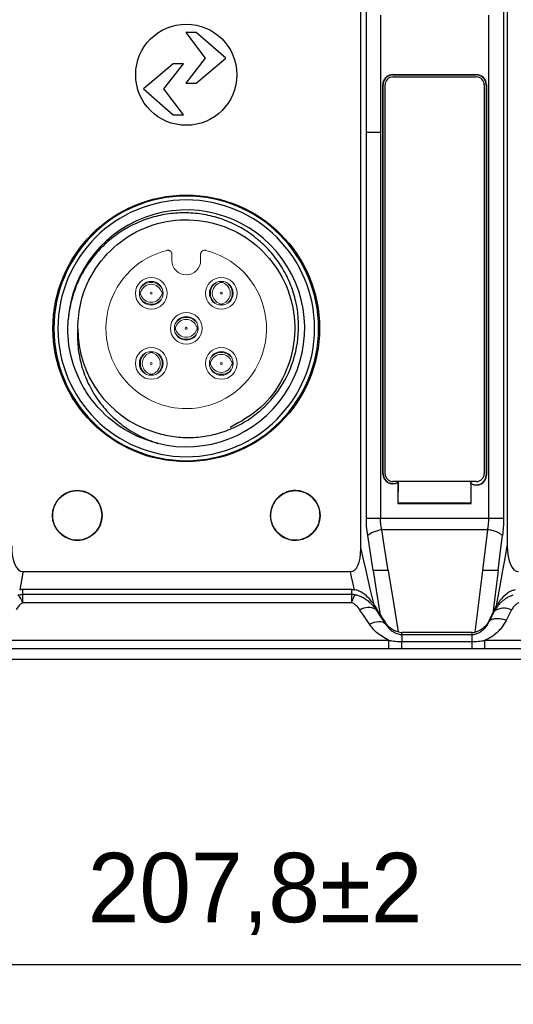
# Model space of a CAD drawing. Header units: millimetres. Extents: x 0 to 1380, y 0 to 297.
# Tile 13 of 60: x 195 to 220, y 116 to 165. Entities that reach past the tile are written whole.
import ezdxf

# ---------------------------------------------------------------- set-up
doc = ezdxf.new("R2010")
doc.units = ezdxf.units.MM
doc.header["$PDSIZE"] = -1
doc.layers.add('1', color=7, linetype='Continuous', true_color=0xffffff)
doc.dimstyles.new('ISO-25', dxfattribs={"dimtxt": 2.5, "dimasz": 2.5, "dimexe": 1.25, "dimexo": 0.625, "dimtad": 1, "dimtxsty": 'Standard', "dimcen": 2.5, "dimadec": 0, "dimazin": 0, "dimtfac": 1, "dimtmove": 0, "dimatfit": 3, "dimfxl": 1, "dimarcsym": 0})

# ---------------------------------------------------------------- blocks, each defined once
blk = doc.blocks.new('*D8')
at = {"color": 0, "lineweight": -2}
for p, q in [((103.223, 166.434), (103.223, 115.582)), ((311.023, 166.434), (311.023, 115.582)), ((107.303, 117.582), (306.943, 117.582))]:
    blk.add_line(p, q, dxfattribs=at)
at = {"color": 0}
for points in [[(107.303, 118.262), (107.303, 116.902), (103.223, 117.582)], [(306.943, 116.902), (306.943, 118.262), (311.023, 117.582)]]:
    blk.add_solid(points, dxfattribs=at)
at = {"layer": 'Defpoints', "color": 0}
for p in [(103.223, 166.434), (311.023, 166.434), (311.023, 117.582)]:
    blk.add_point(p, dxfattribs=at)
at = {"color": 0, "insert": (207.123, 121.147), "char_height": 3.5, "attachment_point": 5}
blk.add_mtext('207,8%%p2', dxfattribs=at)

msp = doc.modelspace()

# ---------------------------------------------------------------- linework, layer by layer
at = {"color": 7, "linetype": 'Continuous', "lineweight": 25}
for p, q in [((212.453, 159.275), (212.453, 171.665)), ((212.734, 159.577), (212.734, 171.363)), ((219.654, 171.524), (219.654, 159.416)), ((219.844, 171.787), (219.844, 159.153)), ((213.444, 165.47), (213.444, 159.577)), ((218.912, 159.416), (218.912, 165.47)), ((203.621, 164.598), (204.608, 163.298)), ((204.147, 164.598), (203.621, 164.598)), ((205.646, 163.298), (204.147, 164.598)), ((202.988, 163.015), (201.489, 161.755)), ((202.526, 161.755), (203.514, 163.015)), ((203.514, 163.015), (202.988, 163.015)), ((204.608, 163.298), (203.621, 162.037)), ((204.147, 162.037), (205.646, 163.298)), ((214.078, 162.479), (218.278, 162.479)), ((214.078, 162.479), (214.078, 162.461)), ((214.078, 162.461), (218.278, 162.461)), ((218.278, 162.461), (218.278, 162.479)), ((203.621, 162.037), (204.147, 162.037)), ((213.56, 142.347), (213.56, 161.961)), ((213.578, 161.961), (213.56, 161.961)), ((213.578, 142.347), (213.578, 161.961)), ((213.678, 142.347), (213.678, 161.961)), ((214.078, 162.361), (218.278, 162.361)), ((218.678, 161.961), (218.678, 142.347)), ((218.778, 161.961), (218.778, 142.28)), ((218.796, 161.961), (218.778, 161.961)), ((218.796, 161.961), (218.796, 142.28)), ((201.489, 161.755), (202.988, 160.455)), ((203.514, 160.455), (202.526, 161.755)), ((202.988, 160.455), (203.514, 160.455)), ((212.734, 140.08), (212.734, 159.577)), ((213.444, 159.577), (213.444, 140.553)), ((212.453, 138.553), (212.453, 159.275)), ((218.912, 140.553), (218.912, 159.416)), ((219.654, 159.416), (219.654, 140.08)), ((219.844, 159.153), (219.844, 138.71)), ((213.56, 142.347), (213.578, 142.347)), ((218.778, 142.28), (218.796, 142.28)), ((218.278, 141.947), (214.078, 141.947)), ((214.328, 141.894), (214.328, 140.847)), ((214.345, 141.947), (214.345, 141.924)), ((214.345, 140.864), (214.354, 141.947)), ((218.002, 141.947), (218.011, 140.864)), ((218.011, 141.857), (218.011, 141.947)), ((218.028, 140.847), (218.028, 141.827)), ((213.444, 140.553), (213.444, 140.08)), ((214.345, 140.864), (214.328, 140.847)), ((214.328, 140.847), (218.028, 140.847)), ((218.011, 140.864), (214.345, 140.864)), ((218.011, 140.864), (218.028, 140.847)), ((218.912, 140.08), (218.912, 140.553)), ((213.444, 140.08), (212.734, 140.08)), ((218.912, 140.08), (213.444, 140.08)), ((218.861, 139.522), (213.51, 139.522)), ((218.605, 137.47), (218.861, 139.522)), ((195.41, 137.408), (203.649, 137.408)), ((203.649, 137.408), (211.933, 137.408)), ((203.649, 136.503), (195.398, 136.503)), ((195.398, 136.263), (195.398, 136.503)), ((195.398, 136.263), (203.649, 136.263)), ((212, 136.503), (203.649, 136.503)), ((203.649, 136.263), (212, 136.263)), ((212, 136.263), (212, 136.503)), ((203.649, 135.839), (195.41, 135.839)), ((211.993, 135.839), (203.649, 135.839)), ((213.208, 135.504), (213.208, 135.608)), ((219.2, 135.411), (219.2, 135.49)), ((213.681, 134.835), (213.681, 134.851)), ((213.681, 134.798), (213.681, 134.835)), ((218.926, 134.914), (218.926, 134.931)), ((218.926, 134.885), (218.926, 134.914)), ((214.332, 134.363), (214.526, 134.34)), ((218.069, 134.34), (214.526, 134.34)), ((214.526, 134.236), (214.526, 134.34)), ((214.526, 134.236), (218.069, 134.236)), ((218.069, 134.34), (218.22, 134.354)), ((218.069, 134.236), (218.069, 134.34)), ((193.715, 133.942), (213.876, 133.942)), ((213.876, 133.506), (213.876, 133.942)), ((214.526, 133.877), (218.07, 133.877)), ((218.715, 133.942), (306.594, 133.942)), ((218.715, 133.506), (218.715, 133.942)), ((213.876, 133.506), (193.715, 133.506)), ((218.07, 133.506), (214.526, 133.506)), ((306.594, 133.506), (218.715, 133.506)), ((307.129, 132.97), (107.117, 132.97))]:
    msp.add_line(p, q, dxfattribs=at)
at = {"color": 7, "linetype": 'Continuous', "lineweight": 25, "flags": 128}
for points in [[(213.082, 137.47), (212.925, 138.452), (212.801, 139.224)], [(213.839, 137.47), (213.655, 138.619), (213.51, 139.522)], [(219.383, 137.47), (219.505, 138.452), (219.602, 139.224)], [(219.623, 137.47), (219.747, 138.164), (219.844, 138.71)], [(212.453, 138.553), (212.592, 137.947), (212.702, 137.47)], [(195.364, 137.148), (195.298, 136.779), (195.246, 136.489)], [(195.41, 137.408), (195.384, 137.262), (195.364, 137.148)], [(212.143, 136.491), (212.059, 136.859), (211.993, 137.148)], [(212.702, 137.47), (212.918, 136.531), (213.087, 135.792)], [(213.448, 135.215), (213.246, 136.478), (213.087, 137.47)], [(213.834, 137.47), (214.113, 135.73), (214.332, 134.363)], [(218.22, 134.354), (218.437, 136.099), (218.608, 137.47)], [(219.379, 137.47), (219.227, 136.252), (219.108, 135.295)], [(219.305, 135.691), (219.483, 136.687), (219.623, 137.47)], [(213.448, 135.215), (213.314, 135.435), (213.208, 135.608)], [(212.885, 134.764), (212.62, 135.159), (212.412, 135.47)], [(213.208, 135.504), (213.473, 135.109), (213.681, 134.798)], [(218.926, 134.885), (219.08, 135.18), (219.2, 135.411)], [(219.2, 135.49), (219.148, 135.381), (219.108, 135.295)], [(220.061, 135.471), (219.908, 135.177), (219.787, 134.945)], [(214.526, 133.506), (214.526, 133.515), (214.526, 133.536), (214.526, 133.568), (214.526, 133.611), (214.526, 133.663), (214.526, 133.726), (214.526, 133.797), (214.526, 133.877)]]:
    msp.add_lwpolyline(points, dxfattribs=at)
at = {"color": 7, "linetype": 'Continuous', "lineweight": 25}
for centre, radius in [((203.649, 162.47), 2.552), ((203.649, 149.678), 6.725), ((198.149, 140.243), 1.25), ((209.149, 140.243), 1.25)]:
    msp.add_circle(centre, radius, dxfattribs=at)
for centre, radius, start, end in [((214.078, 161.961), 0.517, 90, 180), ((214.078, 161.961), 0.5, 90, 180), ((218.278, 161.961), 0.517, 0, 90), ((218.278, 161.961), 0.5, 0, 90), ((214.078, 161.961), 0.4, 90, 180), ((218.278, 161.961), 0.4, 0, 90), ((203.649, 149.678), 6.675, 0, 180), ((203.649, 149.678), 6.475, 0, 180), ((203.649, 149.678), 5.975, 256.077, 175.923), ((203.649, 149.678), 6.675, 180, 0), ((203.649, 149.678), 6.475, 180, 0), ((203.649, 149.678), 5.475, 180, 252), ((214.078, 142.347), 0.517, 180, 298.8903), ((214.078, 142.347), 0.5, 180, 302.3378), ((214.078, 142.347), 0.4, 180, 270), ((218.278, 142.28), 0.5, 237.6622, 0), ((218.278, 142.28), 0.517, 241.1097, 0), ((218.278, 142.347), 0.4, 270, 0), ((212.839, 134.821), 0.777, 61.6067, 123.3321), ((219.678, 134.77), 0.799, 61.3531, 126.6698), ((451.63, 133.703), 237.104, 179.87106, 179.95791)]:
    msp.add_arc(centre, radius, start, end, dxfattribs=at)
for centre, major_axis, ratio, start_param, end_param in [((195.708, 139.394), (-0.354, -1.981), 0.397618, 5.13501, 6.354166), ((220.708, 139.394), (-0.354, -1.981), 0.397618, 5.135007, 6.354167), ((211.551, 139.394), (0.454, -1.977), 0.39429, 6.19287, 7.326515), ((214.35, 134.015), (-1.044, 1.481), 0.044298, 0.594716, 0.939891), ((218.16, 133.641), (1.039, 1.884), 0.031286, 5.48361, 5.800636)]:
    msp.add_ellipse(centre, major_axis=major_axis, ratio=ratio, start_param=start_param, end_param=end_param, dxfattribs=at)
for points, knots in [([(212.734, 159.577), (212.773, 159.577), (212.85, 159.577), (213.024, 159.577), (213.225, 159.577), (213.371, 159.577), (213.444, 159.577)], [0, 0, 0, 0, 0.250008, 0.500001, 0.750001, 1, 1, 1, 1]), ([(201.958, 144.471), (202.24, 144.374), (202.527, 144.3), (203.111, 144.199), (203.41, 144.173), (204.001, 144.168), (204.294, 144.19), (204.877, 144.279), (205.169, 144.348), (205.732, 144.53), (206.004, 144.643), (206.529, 144.911), (206.783, 145.068), (207.262, 145.418), (207.485, 145.611), (207.899, 146.029), (208.091, 146.257), (208.61, 146.982), (208.874, 147.509), (209.233, 148.646), (209.32, 149.228), (209.313, 150.12), (209.287, 150.416), (209.191, 150.997), (209.12, 151.283), (208.934, 151.846), (208.818, 152.122), (208.548, 152.645), (208.394, 152.896), (208.045, 153.374), (207.85, 153.602), (207.433, 154.019), (207.21, 154.211), (206.734, 154.559), (206.479, 154.717), (205.954, 154.989), (205.683, 155.104), (205.125, 155.292), (204.835, 155.366), (204.251, 155.467), (203.958, 155.495), (203.369, 155.507), (203.074, 155.49), (202.483, 155.412), (202.194, 155.351), (201.63, 155.186), (201.354, 155.082), (200.816, 154.832), (200.555, 154.686), (200.065, 154.36), (199.833, 154.18), (199.394, 153.783), (199.188, 153.565), (198.815, 153.107), (198.647, 152.866), (198.347, 152.359), (198.214, 152.091), (197.88, 151.268), (197.742, 150.697), (197.69, 150.103)], [0, 0, 0, 0, 0.03125, 0.03125, 0.0625, 0.0625, 0.09375, 0.09375, 0.125, 0.125, 0.15625, 0.15625, 0.1875, 0.1875, 0.21875, 0.21875, 0.25, 0.25, 0.3125, 0.3125, 0.375, 0.375, 0.40625, 0.40625, 0.4375, 0.4375, 0.46875, 0.46875, 0.5, 0.5, 0.53125, 0.53125, 0.5625, 0.5625, 0.59375, 0.59375, 0.625, 0.625, 0.65625, 0.65625, 0.6875, 0.6875, 0.71875, 0.71875, 0.75, 0.75, 0.78125, 0.78125, 0.8125, 0.8125, 0.84375, 0.84375, 0.875, 0.875, 0.90625, 0.90625, 0.9375, 0.9375, 1, 1, 1, 1]), ([(198.174, 149.678), (198.208, 150.131), (198.286, 151.198), (199.006, 152.763), (200.282, 154.129), (201.948, 154.992), (203.803, 155.256), (205.642, 154.89), (207.255, 153.936), (208.462, 152.502), (209.125, 150.75), (209.172, 148.873), (208.591, 147.099), (207.475, 145.58), (206.402, 144.977), (205.869, 144.677)], [0, 0, 0, 0, 0.057943, 0.136523, 0.215101, 0.293679, 0.372258, 0.450836, 0.529414, 0.607994, 0.686572, 0.76515, 0.843728, 0.922306, 1, 1, 1, 1]), ([(202.212, 143.88), (202.024, 143.932), (201.2, 144.162), (199.855, 144.927), (198.728, 146.175), (197.962, 147.653), (197.652, 148.912), (197.682, 149.842), (197.69, 150.103)], [0, 0, 0, 0, 0.070405, 0.307906, 0.545267, 0.66477, 0.906299, 1, 1, 1, 1]), ([(198.174, 149.678), (198.152, 149.359), (198.158, 149.041), (198.223, 148.408), (198.284, 148.092), (198.458, 147.484), (198.57, 147.189), (198.844, 146.617), (199.006, 146.339), (199.369, 145.821), (199.571, 145.578), (200.016, 145.126), (200.261, 144.917), (200.773, 144.546), (201.043, 144.382), (201.609, 144.095), (201.906, 143.973), (202.211, 143.877)], [0, 0, 0, 0, 0.125, 0.125, 0.25, 0.25, 0.375, 0.375, 0.5, 0.5, 0.625, 0.625, 0.75, 0.75, 0.875, 0.875, 1, 1, 1, 1]), ([(214.345, 141.924), (214.342, 141.918), (214.336, 141.908), (214.33, 141.898), (214.328, 141.894)], [0, 0, 0, 0, 0.559999, 1, 1, 1, 1]), ([(218.028, 141.827), (218.025, 141.832), (218.019, 141.842), (218.013, 141.853), (218.011, 141.857)], [0, 0, 0, 0, 0.56, 1, 1, 1, 1]), ([(199.399, 140.243), (199.399, 140.08), (199.367, 139.916), (199.241, 139.614), (199.149, 139.475), (198.917, 139.244), (198.778, 139.151), (198.476, 139.026), (198.312, 138.993), (197.985, 138.993), (197.821, 139.026), (197.519, 139.151), (197.38, 139.244), (197.149, 139.475), (197.056, 139.614), (196.931, 139.916), (196.898, 140.08), (196.898, 140.243), (196.898, 140.407), (196.931, 140.571), (197.056, 140.873), (197.149, 141.012), (197.38, 141.243), (197.519, 141.336), (197.821, 141.461), (197.985, 141.494), (198.312, 141.494), (198.476, 141.461), (198.778, 141.336), (198.917, 141.243), (199.149, 141.012), (199.241, 140.873), (199.367, 140.571), (199.399, 140.407), (199.399, 140.243)], [3.141593, 3.141593, 3.141593, 3.141593, 3.534292, 3.534292, 3.926991, 3.926991, 4.31969, 4.31969, 4.712389, 4.712389, 5.105088, 5.105088, 5.497787, 5.497787, 5.890486, 5.890486, 6.283185, 6.283185, 6.283185, 6.675884, 6.675884, 7.068583, 7.068583, 7.461283, 7.461283, 7.853982, 7.853982, 8.246681, 8.246681, 8.63938, 8.63938, 9.032079, 9.032079, 9.424778, 9.424778, 9.424778, 9.424778]), ([(210.399, 140.243), (210.385, 140.103), (210.358, 139.822), (210.142, 139.448), (209.825, 139.163), (209.429, 139.001), (209.003, 138.978), (208.592, 139.097), (208.244, 139.346), (207.998, 139.696), (207.882, 140.109), (207.908, 140.536), (208.075, 140.93), (208.362, 141.246), (208.738, 141.45), (209.161, 141.518), (209.582, 141.442), (209.955, 141.231), (210.235, 140.908), (210.379, 140.559), (210.394, 140.331), (210.399, 140.243)], [0, 0, 0, 0, 0.053651, 0.107304, 0.160993, 0.214639, 0.268265, 0.321907, 0.375593, 0.42935, 0.483119, 0.536817, 0.590462, 0.644091, 0.697729, 0.75141, 0.805163, 0.858936, 0.91264, 0.966289, 1, 1, 1, 1]), ([(212.801, 139.224), (212.78, 139.381), (212.741, 139.66), (212.736, 139.952), (212.734, 140.08)], [0, 0, 0, 0, 0.559534, 1, 1, 1, 1]), ([(213.51, 139.522), (213.489, 139.623), (213.451, 139.805), (213.446, 139.996), (213.444, 140.08)], [0, 0, 0, 0, 0.559883, 1, 1, 1, 1]), ([(218.861, 139.522), (218.867, 139.558), (218.88, 139.631), (218.894, 139.742), (218.905, 139.855), (218.911, 139.967), (218.912, 140.043), (218.912, 140.08)], [0, 0, 0, 0, 0.20222, 0.403713, 0.604093, 0.802978, 1, 1, 1, 1]), ([(219.654, 140.08), (219.625, 140.08), (219.586, 140.08), (219.486, 140.08), (219.425, 140.08), (219.289, 140.08), (219.213, 140.08), (219.062, 140.08), (218.986, 140.08), (218.912, 140.08)], [0.0059582, 0.0059582, 0.0059582, 0.0059582, 0.2559582, 0.2559582, 0.5059582, 0.5059582, 0.7559582, 0.7559582, 1, 1, 1, 1]), ([(213.51, 139.522), (213.371, 139.496), (213.22, 139.453), (212.964, 139.346), (212.862, 139.283), (212.801, 139.224)], [0, 0, 0, 0, 0.5, 0.5, 1, 1, 1, 1]), ([(219.602, 139.224), (219.575, 139.254), (219.537, 139.286), (219.437, 139.348), (219.377, 139.378), (219.24, 139.433), (219.164, 139.457), (219.011, 139.496), (218.934, 139.511), (218.861, 139.522)], [0, 0, 0, 0, 0.251498, 0.251498, 0.502997, 0.502997, 0.754495, 0.754495, 1, 1, 1, 1]), ([(211.993, 137.148), (211.981, 137.196), (211.962, 137.283), (211.942, 137.37), (211.933, 137.408)], [0, 0, 0, 0, 0.560052, 1, 1, 1, 1]), ([(213.839, 137.47), (213.681, 137.47), (213.527, 137.47), (213.264, 137.47), (213.155, 137.47), (213.082, 137.47)], [0, 0, 0, 0, 0.5, 0.5, 1, 1, 1, 1]), ([(219.383, 137.47), (219.351, 137.47), (219.309, 137.47), (219.206, 137.47), (219.144, 137.47), (218.941, 137.47), (218.774, 137.47), (218.605, 137.47)], [0, 0, 0, 0, 0.25, 0.25, 0.5, 0.5, 1, 1, 1, 1]), ([(195.148, 136.229), (195.19, 136.239), (195.272, 136.258), (195.357, 136.262), (195.398, 136.263)], [0, 0, 0, 0, 0.512196, 1, 1, 1, 1]), ([(195.41, 135.839), (195.363, 135.945), (195.314, 136.04), (195.223, 136.176), (195.181, 136.217), (195.148, 136.229)], [0, 0, 0, 0, 0.5, 0.5, 1, 1, 1, 1]), ([(195.398, 136.503), (195.37, 136.502), (195.319, 136.501), (195.268, 136.492), (195.246, 136.489)], [0, 0, 0, 0, 0.559939, 1, 1, 1, 1]), ([(195.41, 135.839), (195.408, 135.896), (195.407, 135.947), (195.405, 136.041), (195.404, 136.084), (195.403, 136.156), (195.402, 136.187), (195.4, 136.223), (195.4, 136.233), (195.399, 136.246), (195.399, 136.252), (195.399, 136.257), (195.399, 136.26), (195.399, 136.262), (195.398, 136.263)], [0, 0, 0, 0, 0.25, 0.25, 0.5, 0.5, 0.75, 0.75, 0.875, 0.875, 0.9375, 0.96875, 0.96875, 1, 1, 1, 1]), ([(211.993, 135.839), (211.994, 135.951), (211.995, 136.048), (211.998, 136.193), (211.999, 136.242), (212, 136.263)], [0, 0, 0, 0, 0.5, 0.5, 1, 1, 1, 1]), ([(211.993, 135.839), (212.012, 135.895), (212.03, 135.945), (212.066, 136.037), (212.084, 136.078), (212.118, 136.148), (212.134, 136.176), (212.156, 136.209), (212.163, 136.218), (212.174, 136.23), (212.179, 136.235), (212.184, 136.239), (212.187, 136.242), (212.189, 136.243), (212.19, 136.244)], [0, 0, 0, 0, 0.25, 0.25, 0.5, 0.5, 0.75, 0.75, 0.875, 0.875, 0.9375, 0.96875, 0.96875, 1, 1, 1, 1]), ([(212, 136.503), (212.027, 136.502), (212.075, 136.501), (212.123, 136.494), (212.143, 136.491)], [0, 0, 0, 0, 0.559884, 1, 1, 1, 1]), ([(212, 136.263), (212.031, 136.262), (212.095, 136.261), (212.158, 136.249), (212.19, 136.244)], [0, 0, 0, 0, 0.489054, 1, 1, 1, 1]), ([(213.087, 135.792), (212.968, 135.944), (212.803, 136.154), (212.483, 136.372), (212.293, 136.459), (212.18, 136.483), (212.143, 136.491)], [0, 0, 0, 0, 0.54799, 0.763407, 0.923002, 1, 1, 1, 1]), ([(212.19, 136.244), (212.221, 136.237), (212.283, 136.223), (212.378, 136.19), (212.475, 136.149), (212.574, 136.097), (212.674, 136.035), (212.805, 135.941), (212.949, 135.814), (213.093, 135.658), (213.172, 135.553), (213.208, 135.504)], [0, 0, 0, 0, 0.071227, 0.147898, 0.229342, 0.315162, 0.405192, 0.499444, 0.688696, 0.854541, 1, 1, 1, 1]), ([(219.2, 135.411), (219.223, 135.449), (219.271, 135.531), (219.357, 135.654), (219.463, 135.783), (219.585, 135.907), (219.72, 136.018), (219.858, 136.109), (220, 136.182), (220.099, 136.213), (220.148, 136.229)], [0, 0, 0, 0, 0.106244, 0.224229, 0.354981, 0.500235, 0.632464, 0.759638, 0.882243, 1, 1, 1, 1]), ([(220.246, 136.489), (220.181, 136.471), (220.017, 136.427), (219.731, 136.242), (219.482, 135.981), (219.357, 135.776), (219.305, 135.691)], [0, 0, 0, 0, 0.126765, 0.32322, 0.719615, 1, 1, 1, 1]), ([(195.41, 135.839), (195.36, 135.811), (195.272, 135.76), (195.157, 135.631), (195.098, 135.534), (195.061, 135.471)], [0, 0, 0, 0, 0.312535, 0.559221, 1, 1, 1, 1]), ([(212.412, 135.47), (212.35, 135.551), (212.26, 135.668), (212.111, 135.79), (212.029, 135.824), (211.993, 135.839)], [0, 0, 0, 0, 0.559803, 0.806633, 1, 1, 1, 1]), ([(213.208, 135.608), (213.186, 135.644), (213.146, 135.707), (213.105, 135.766), (213.087, 135.792)], [0, 0, 0, 0, 0.559976, 1, 1, 1, 1]), ([(220.41, 135.839), (220.36, 135.811), (220.272, 135.76), (220.157, 135.631), (220.098, 135.534), (220.061, 135.471)], [0, 0, 0, 0, 0.312526, 0.559173, 1, 1, 1, 1]), ([(212.885, 134.764), (213.052, 134.84), (213.218, 134.885), (213.499, 134.897), (213.612, 134.864), (213.681, 134.798)], [0, 0, 0, 0, 0.5, 0.5, 1, 1, 1, 1]), ([(213.876, 133.942), (213.65, 134.062), (213.247, 134.278), (212.996, 134.615), (212.885, 134.764)], [0, 0, 0, 0, 0.559141, 1, 1, 1, 1]), ([(214.332, 134.363), (214.253, 134.389), (214.062, 134.454), (213.846, 134.631), (213.734, 134.781), (213.681, 134.851)], [0, 0, 0, 0, 0.274073, 0.659809, 1, 1, 1, 1]), ([(213.681, 134.798), (213.698, 134.771), (213.737, 134.709), (213.815, 134.608), (213.902, 134.517), (213.999, 134.434), (214.096, 134.366), (214.212, 134.304), (214.328, 134.263), (214.432, 134.24), (214.497, 134.238), (214.526, 134.236)], [0, 0, 0, 0, 0.109413, 0.249252, 0.412011, 0.498439, 0.623989, 0.748506, 0.849364, 0.932881, 1, 1, 1, 1]), ([(218.069, 134.236), (218.088, 134.237), (218.129, 134.238), (218.196, 134.248), (218.273, 134.266), (218.356, 134.297), (218.464, 134.349), (218.558, 134.414), (218.687, 134.525), (218.817, 134.675), (218.889, 134.814), (218.926, 134.885)], [0, 0, 0, 0, 0.038358, 0.085822, 0.142739, 0.20949, 0.286541, 0.428782, 0.500464, 0.746369, 1, 1, 1, 1]), ([(218.926, 134.931), (218.859, 134.8), (218.772, 134.682), (218.602, 134.53), (218.537, 134.482), (218.391, 134.403), (218.309, 134.37), (218.22, 134.354)], [0, 0, 0, 0, 0.5, 0.5, 0.75, 0.75, 1, 1, 1, 1]), ([(219.787, 134.945), (219.72, 134.817), (219.64, 134.693), (219.408, 134.401), (219.235, 134.238), (218.935, 134.044), (218.828, 133.987), (218.715, 133.942)], [0, 0, 0, 0, 0.305674, 0.305674, 0.771853, 0.771853, 1, 1, 1, 1]), ([(219.787, 134.945), (219.699, 134.977), (219.608, 135.001), (219.429, 135.032), (219.342, 135.037), (219.184, 135.026), (219.115, 135.01), (219.001, 134.959), (218.957, 134.925), (218.926, 134.885)], [0, 0, 0, 0, 0.25, 0.25, 0.5, 0.5, 0.75, 0.75, 1, 1, 1, 1]), ([(213.876, 133.942), (213.889, 133.939), (213.916, 133.934), (213.969, 133.925), (214.063, 133.911), (214.199, 133.894), (214.363, 133.88), (214.472, 133.878), (214.526, 133.877)], [0, 0, 0, 0, 0.062317, 0.124795, 0.24986, 0.500148, 0.753322, 1, 1, 1, 1]), ([(218.07, 133.877), (218.124, 133.878), (218.232, 133.88), (218.394, 133.894), (218.529, 133.911), (218.628, 133.926), (218.681, 133.935), (218.707, 133.941), (218.714, 133.943)], [0, 0, 0, 0, 0.247599, 0.500156, 0.750599, 0.87574, 0.965199, 1, 1, 1, 1]), ([(218.07, 133.506), (218.07, 133.511), (218.07, 133.547), (218.07, 133.674), (218.07, 133.766), (218.07, 133.877)], [0, 0, 0, 0, 0.5, 0.5, 1, 1, 1, 1]), ([(214.526, 133.506), (214.405, 133.506), (214.188, 133.506), (213.971, 133.506), (213.876, 133.506)], [0, 0, 0, 0, 0.559964, 1, 1, 1, 1])]:
    msp.add_open_spline(points, degree=3, knots=knots, dxfattribs=at)
for points in [[(219.654, 140.08), (219.654, 139.786), (219.636, 139.501), (219.602, 139.224)], [(219.2, 135.49), (219.234, 135.561), (219.269, 135.627), (219.305, 135.691)], [(218.07, 133.877), (218.07, 134.067), (218.07, 134.198), (218.07, 134.236)], [(218.715, 133.506), (218.5, 133.506), (218.285, 133.506), (218.07, 133.506)]]:
    msp.add_open_spline(points, degree=3, dxfattribs=at)
at = {"layer": '1', "color": 155, "linetype": 'Continuous', "lineweight": 18}
for p, q in [((202.924, 153.103), (202.924, 153.415)), ((204.374, 153.415), (204.374, 153.103))]:
    msp.add_line(p, q, dxfattribs=at)
at = {"layer": '1', "color": 155, "linetype": 'Continuous', "lineweight": 13}
for centre, radius, start, end in [((203.649, 149.678), 4.05, 103.9053, 225.0039), ((203.649, 149.678), 4.05, 44.9987, 76.0947), ((203.649, 153.103), 0.725, 180, 225), ((203.649, 153.103), 0.725, 270, 0), ((203.649, 153.103), 0.725, 225, 270), ((203.649, 149.678), 4.05, 270, 44.9987), ((203.649, 149.678), 4.05, 225.0039, 270)]:
    msp.add_arc(centre, radius, start, end, dxfattribs=at)
at = {"layer": '1', "color": 155, "linetype": 'Continuous', "lineweight": 18}
for centre, radius, start, end in [((203.649, 149.678), 4.05, 103.9019, 225), ((203.649, 149.678), 4.05, 45, 76.0981), ((203.649, 153.103), 0.725, 180, 225), ((203.649, 153.103), 0.725, 270, 0), ((203.649, 153.103), 0.725, 225, 270), ((203.649, 149.678), 4.05, 270, 45), ((201.882, 151.446), 0.8, 90, 270), ((201.882, 151.446), 0.6, 90, 270), ((201.882, 151.446), 0.8, 270, 90), ((201.882, 151.446), 0.6, 270, 90), ((205.417, 151.446), 0.8, 90, 270), ((205.417, 151.446), 0.6, 90, 270), ((205.417, 151.446), 0.55, 90, 98.2981), ((205.417, 151.446), 0.8, 270, 90), ((205.417, 151.446), 0.6, 270, 90), ((205.417, 151.446), 0.55, 81.7022, 90), ((201.882, 151.446), 0.55, 171.7022, 180), ((201.882, 151.446), 0.05, 0, 180), ((201.882, 151.446), 0.55, 0, 8.2981), ((205.417, 151.446), 0.05, 90, 270), ((205.417, 151.446), 0.05, 270, 90), ((201.882, 151.446), 0.55, 180, 188.2981), ((201.882, 151.446), 0.05, 180, 0), ((201.882, 151.446), 0.55, 350.7142, 0), ((205.417, 151.446), 0.55, 260.7142, 270), ((205.417, 151.446), 0.55, 270, 278.2981), ((203.649, 149.678), 0.8, 90, 270), ((203.649, 149.678), 0.6, 90, 270), ((203.649, 149.678), 0.8, 270, 90), ((203.649, 149.678), 0.6, 270, 90), ((203.649, 149.678), 5.475, 180, 252), ((203.649, 149.678), 0.55, 171.7022, 180), ((203.649, 149.678), 0.55, 180, 188.2981), ((203.649, 149.678), 0.05, 0, 180), ((203.649, 149.678), 0.05, 180, 0), ((203.649, 149.678), 0.55, 350.7142, 0), ((203.649, 149.678), 0.55, 0, 8.2981), ((201.882, 147.91), 0.8, 90, 270), ((201.882, 147.91), 0.6, 90, 270), ((201.882, 147.91), 0.8, 270, 90), ((201.882, 147.91), 0.6, 270, 90), ((205.417, 147.91), 0.8, 90, 270), ((205.417, 147.91), 0.6, 90, 270), ((205.417, 147.91), 0.8, 270, 90), ((205.417, 147.91), 0.6, 270, 90), ((201.882, 147.91), 0.55, 90, 98.2981), ((201.882, 147.91), 0.55, 81.7022, 90), ((201.882, 147.91), 0.05, 90, 270), ((201.882, 147.91), 0.05, 270, 90), ((205.417, 147.91), 0.55, 171.7022, 180), ((205.417, 147.91), 0.55, 180, 188.2981), ((205.417, 147.91), 0.05, 0, 180), ((205.417, 147.91), 0.05, 180, 0), ((205.417, 147.91), 0.55, 350.7142, 0), ((205.417, 147.91), 0.55, 0, 8.2981), ((201.882, 147.91), 0.55, 260.7142, 270), ((201.882, 147.91), 0.55, 270, 278.2981), ((203.649, 149.678), 4.05, 225, 270)]:
    msp.add_arc(centre, radius, start, end, dxfattribs=at)
for centre, major_axis, start_param, end_param in [((201.882, 151.346), (-0.65, 0), 3.728186, 5.696677), ((205.517, 151.446), (0, -0.65), 3.718815, 5.587667), ((205.318, 151.446), (0, 0.65), 3.733298, 5.691564), ((201.882, 151.35), (0.55, 0), 0.323805, 2.817791), ((205.513, 151.446), (0, 0.55), 0.323805, 2.817791), ((205.321, 151.446), (0, -0.55), 0.323805, 2.817791), ((201.882, 151.545), (0.65, 0), 3.68283, 5.594077), ((201.882, 151.542), (-0.55, 0), 0.323805, 2.817791), ((203.649, 149.578), (-0.65, 0), 3.724333, 5.70049), ((203.649, 149.582), (0.55, 0), 0.323805, 2.817791), ((203.649, 149.774), (-0.55, 0), 0.323805, 2.817791), ((203.649, 149.777), (0.65, 0), 3.68283, 5.594077), ((201.981, 147.91), (0, -0.65), 3.718815, 5.587667), ((201.978, 147.91), (0, 0.55), 0.323805, 2.817791), ((201.785, 147.91), (0, -0.55), 0.323805, 2.817791), ((201.782, 147.91), (0, 0.65), 3.736705, 5.688196), ((205.417, 147.811), (-0.65, 0), 3.730255, 5.694606), ((205.417, 147.814), (0.55, 0), 0.323805, 2.817791), ((205.417, 148.01), (0.65, 0), 3.68283, 5.594077), ((205.417, 148.006), (-0.55, 0), 0.323805, 2.817791)]:
    msp.add_ellipse(centre, major_axis=major_axis, ratio=0.999406, start_param=start_param, end_param=end_param, dxfattribs=at)
for points in [[(202.724, 153.615), (202.719, 153.615), (202.708, 153.615), (202.692, 153.613), (202.682, 153.611), (202.676, 153.609)], [(202.91, 153.489), (202.913, 153.481), (202.918, 153.465), (202.923, 153.441), (202.924, 153.424), (202.924, 153.415)], [(204.374, 153.415), (204.374, 153.424), (204.375, 153.441), (204.38, 153.465), (204.385, 153.481), (204.388, 153.489)], [(204.622, 153.609), (204.617, 153.611), (204.607, 153.613), (204.59, 153.615), (204.58, 153.615), (204.574, 153.615)]]:
    msp.add_open_spline(points, degree=3, dxfattribs=at)
for points, knots in [([(202.91, 153.489), (202.901, 153.512), (202.889, 153.531), (202.868, 153.555), (202.86, 153.562), (202.845, 153.575), (202.829, 153.586), (202.812, 153.595), (202.795, 153.602), (202.786, 153.606), (202.76, 153.613), (202.742, 153.615), (202.724, 153.615)], [0, 0, 0, 0, 0.25, 0.25, 0.375, 0.375, 0.5, 0.625, 0.625, 0.75, 0.75, 1, 1, 1, 1]), ([(204.574, 153.615), (204.557, 153.615), (204.539, 153.613), (204.504, 153.603), (204.487, 153.596), (204.462, 153.581), (204.454, 153.575), (204.438, 153.562), (204.431, 153.555), (204.417, 153.539), (204.41, 153.53), (204.398, 153.511), (204.393, 153.5), (204.388, 153.489)], [0, 0, 0, 0, 0.25, 0.25, 0.5, 0.5, 0.625, 0.625, 0.75, 0.75, 0.875, 0.875, 1, 1, 1, 1]), ([(205.34, 152.033), (205.34, 152.028), (205.34, 152.006), (205.339, 151.984), (205.338, 151.967)], [0, 0, 0, 0, 0.214862, 1, 1, 1, 1]), ([(205.496, 151.967), (205.495, 151.984), (205.495, 152.005), (205.494, 152.026), (205.494, 152.03)], [0, 0, 0, 0, 0.816156, 1, 1, 1, 1]), ([(201.36, 151.524), (201.343, 151.524), (201.322, 151.523), (201.3, 151.522), (201.295, 151.522)], [0, 0, 0, 0, 0.795639, 1, 1, 1, 1]), ([(202.465, 151.522), (202.461, 151.523), (202.44, 151.523), (202.42, 151.524), (202.403, 151.524)], [0, 0, 0, 0, 0.170749, 1, 1, 1, 1]), ([(201.298, 151.369), (201.302, 151.369), (201.323, 151.368), (201.343, 151.367), (201.36, 151.367)], [0, 0, 0, 0, 0.170749, 1, 1, 1, 1]), ([(202.403, 151.367), (202.42, 151.367), (202.441, 151.368), (202.463, 151.369), (202.468, 151.369)], [0, 0, 0, 0, 0.795639, 1, 1, 1, 1]), ([(205.338, 150.924), (205.339, 150.908), (205.34, 150.887), (205.34, 150.865), (205.34, 150.861)], [0, 0, 0, 0, 0.816156, 1, 1, 1, 1]), ([(205.494, 150.859), (205.494, 150.864), (205.495, 150.886), (205.495, 150.908), (205.496, 150.924)], [0, 0, 0, 0, 0.214862, 1, 1, 1, 1]), ([(198.177, 149.838), (198.175, 149.785), (198.174, 149.732), (198.174, 149.656), (198.174, 149.633), (198.175, 149.61)], [0, 0, 0, 0, 0.695036, 0.695036, 1, 1, 1, 1]), ([(203.128, 149.757), (203.111, 149.756), (203.09, 149.755), (203.068, 149.755), (203.063, 149.755)], [0, 0, 0, 0, 0.795639, 1, 1, 1, 1]), ([(203.066, 149.601), (203.07, 149.601), (203.091, 149.6), (203.111, 149.6), (203.128, 149.599)], [0, 0, 0, 0, 0.170749, 1, 1, 1, 1]), ([(204.233, 149.755), (204.229, 149.755), (204.208, 149.755), (204.187, 149.756), (204.171, 149.757)], [0, 0, 0, 0, 0.170749, 1, 1, 1, 1]), ([(204.171, 149.599), (204.187, 149.6), (204.209, 149.6), (204.231, 149.601), (204.235, 149.601)], [0, 0, 0, 0, 0.795639, 1, 1, 1, 1]), ([(201.805, 148.497), (201.805, 148.492), (201.804, 148.47), (201.803, 148.448), (201.803, 148.432)], [0, 0, 0, 0, 0.214862, 1, 1, 1, 1]), ([(201.96, 148.432), (201.96, 148.448), (201.959, 148.469), (201.958, 148.491), (201.958, 148.495)], [0, 0, 0, 0, 0.816156, 1, 1, 1, 1]), ([(204.896, 147.989), (204.879, 147.988), (204.858, 147.988), (204.836, 147.987), (204.831, 147.987)], [0, 0, 0, 0, 0.795639, 1, 1, 1, 1]), ([(204.834, 147.833), (204.837, 147.833), (204.858, 147.833), (204.879, 147.832), (204.896, 147.831)], [0, 0, 0, 0, 0.170749, 1, 1, 1, 1]), ([(206.001, 147.987), (205.997, 147.987), (205.976, 147.988), (205.955, 147.988), (205.939, 147.989)], [0, 0, 0, 0, 0.170749, 1, 1, 1, 1]), ([(205.939, 147.831), (205.955, 147.832), (205.977, 147.833), (205.999, 147.833), (206.003, 147.833)], [0, 0, 0, 0, 0.795639, 1, 1, 1, 1]), ([(201.803, 147.389), (201.803, 147.372), (201.804, 147.351), (201.805, 147.33), (201.805, 147.326)], [0, 0, 0, 0, 0.816156, 1, 1, 1, 1]), ([(201.958, 147.323), (201.958, 147.328), (201.959, 147.35), (201.96, 147.372), (201.96, 147.389)], [0, 0, 0, 0, 0.214862, 1, 1, 1, 1])]:
    msp.add_open_spline(points, degree=3, knots=knots, dxfattribs=at)

# ---------------------------------------------------------------- dimensions: what is measured, and where the dimension line sits
dim = msp.add_linear_dim(base=(311.023, 117.582), p1=(103.223, 166.434), p2=(311.023, 166.434), dimstyle='ISO-25', override={"dimtxt": 3.5, "dimasz": 4.08, "dimexe": 2, "dimexo": 0, "dimgap": 1.524, "dimtih": 1, "dimtoh": 1, "dimdec": 1, "dimzin": 0, "dimtxsty": 'Standard', "dimadec": 2, "dimtol": 1, "dimtp": 2, "dimtm": 2, "dimtdec": 0, "dimtzin": 0})
dim.commit()
dim.dimension.update_dxf_attribs({"geometry": '*D8', "text_midpoint": (207.123, 121.147)})

doc.saveas('drawing.dxf')
